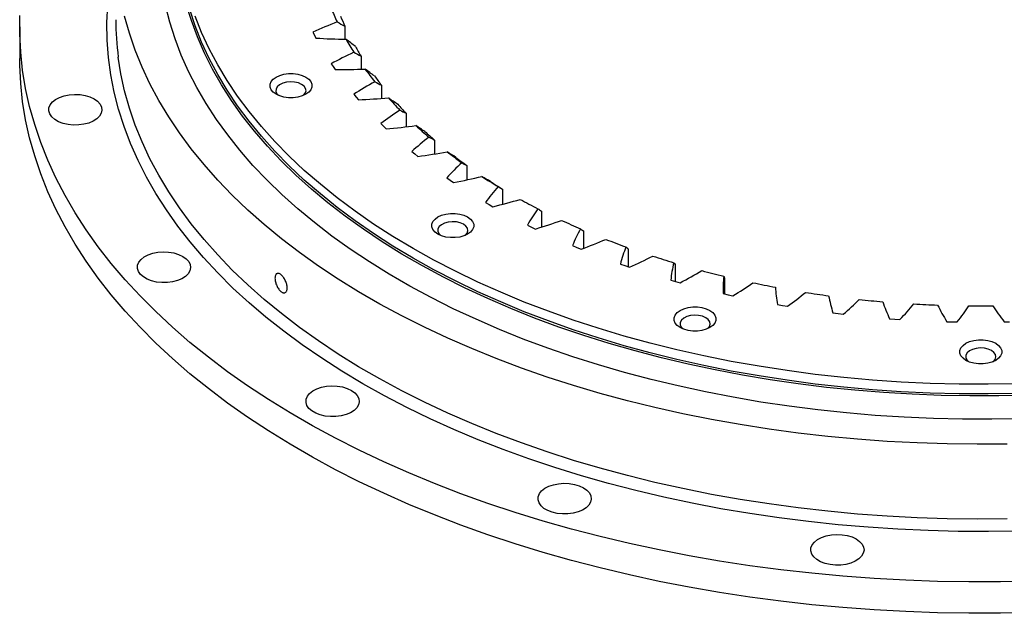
# Model space of a CAD drawing. Header units: millimetres. Extents: x -240 to 2560, y 4801 to 7261.
# Tile 10 of 13: x 1410 to 1743, y 5816 to 6017. Entities that reach past the tile are written whole.
import ezdxf

# ---------------------------------------------------------------- set-up
doc = ezdxf.new("R2010")
doc.units = ezdxf.units.MM
doc.header["$LTSCALE"] = 10

msp = doc.modelspace()

# ---------------------------------------------------------------- linework, layer by layer
at = {"lineweight": 25}
for p, q in [((1410.09, 6014.35), (1410.09, 6003.73)), ((1520.05, 6014.61), (1520.05, 6010.21)), ((1509.25, 6012.53), (1509.75, 6011.55)), ((1509.75, 6011.55), (1510.26, 6010.57)), ((1525.53, 6004.47), (1525.53, 6000.07)), ((1515.42, 6001.89), (1516.06, 6000.94)), ((1516.06, 6000.94), (1516.71, 5999.98)), ((1532.45, 5994.63), (1532.45, 5990.18)), ((1523.09, 5991.58), (1523.86, 5990.66)), ((1523.86, 5990.66), (1524.64, 5989.75)), ((1540.75, 5985.15), (1540.75, 5980.61)), ((1532.21, 5981.68), (1533.11, 5980.8)), ((1533.11, 5980.8), (1534.02, 5979.92)), ((1550.38, 5976.1), (1550.38, 5971.41)), ((1542.71, 5972.24), (1543.74, 5971.41)), ((1543.74, 5971.41), (1544.77, 5970.58)), ((1561.27, 5967.54), (1561.27, 5962.67)), ((1554.53, 5963.34), (1555.67, 5962.55)), ((1555.67, 5962.55), (1556.82, 5961.78)), ((1573.35, 5959.53), (1573.35, 5954.41)), ((1567.59, 5955.03), (1568.83, 5954.3)), ((1568.83, 5954.3), (1570.09, 5953.58)), ((1586.53, 5952.12), (1586.53, 5946.69)), ((1581.78, 5947.37), (1583.13, 5946.7)), ((1583.13, 5946.7), (1584.49, 5946.04)), ((1600.73, 5945.37), (1600.73, 5939.53)), ((1597.03, 5940.41), (1598.47, 5939.81)), ((1598.47, 5939.81), (1599.91, 5939.22)), ((1615.84, 5939.31), (1615.84, 5933.3)), ((1613.22, 5934.2), (1614.73, 5933.68)), ((1614.73, 5933.68), (1616.26, 5933.16)), ((1631.77, 5934), (1631.77, 5928.35)), ((1630.24, 5928.79), (1631.82, 5928.34)), ((1631.82, 5928.34), (1633.42, 5927.89)), ((1648.41, 5929.46), (1648.41, 5924.11)), ((1647.97, 5924.21), (1649.62, 5923.83)), ((1649.62, 5923.83), (1651.27, 5923.46)), ((1666.3, 5920.48), (1668, 5920.19)), ((1668, 5920.19), (1669.7, 5919.9)), ((1685.1, 5917.65), (1686.84, 5917.43)), ((1686.84, 5917.43), (1688.57, 5917.23)), ((1704.25, 5915.72), (1706, 5915.59)), ((1706, 5915.59), (1707.76, 5915.47)), ((1723.6, 5914.71), (1725.37, 5914.66)), ((1725.37, 5914.66), (1727.14, 5914.62)), ((1743.03, 5914.62), (1744.8, 5914.66))]:
    msp.add_line(p, q, dxfattribs=at)
at = {"lineweight": 25, "flags": 128}
for points in [[(1747.83, 5843.92), (1737.64, 5843.76), (1727.43, 5843.81), (1717.24, 5844.07), (1707.07, 5844.53), (1696.94, 5845.19), (1686.84, 5846.05), (1676.81, 5847.11), (1666.85, 5848.37), (1656.96, 5849.83), (1647.17, 5851.48), (1637.49, 5853.33), (1627.92, 5855.37), (1618.48, 5857.6), (1609.18, 5860.02), (1600.02, 5862.62), (1591.03, 5865.4), (1582.21, 5868.36), (1573.57, 5871.49), (1565.13, 5874.8), (1556.89, 5878.27), (1548.86, 5881.9), (1541.05, 5885.69), (1533.47, 5889.63), (1526.14, 5893.72), (1519.05, 5897.96), (1512.22, 5902.33), (1505.65, 5906.84), (1499.36, 5911.47), (1493.35, 5916.23), (1487.63, 5921.11), (1482.2, 5926.09), (1477.08, 5931.19), (1472.26, 5936.38), (1467.75, 5941.66), (1463.57, 5947.03), (1459.7, 5952.48), (1456.17, 5958), (1452.97, 5963.6), (1450.1, 5969.25), (1447.57, 5974.95), (1445.39, 5980.7), (1443.55, 5986.5), (1442.06, 5992.32), (1440.92, 5998.17), (1440.12, 6004.05), (1439.68, 6009.93), (1439.6, 6015.82), (1439.86, 6021.71)], [(1748.65, 5881.9), (1738.79, 5881.72), (1728.92, 5881.74), (1719.06, 5881.97), (1709.22, 5882.4), (1699.41, 5883.03), (1689.65, 5883.86), (1679.94, 5884.89), (1670.31, 5886.12), (1660.75, 5887.55), (1651.29, 5889.17), (1641.94, 5890.98), (1632.7, 5892.98), (1623.59, 5895.18), (1614.62, 5897.55), (1605.81, 5900.11), (1597.15, 5902.85), (1588.68, 5905.76), (1580.38, 5908.85), (1572.28, 5912.1), (1564.39, 5915.52), (1556.71, 5919.1), (1549.25, 5922.83), (1542.03, 5926.71), (1535.05, 5930.74), (1528.33, 5934.91), (1521.86, 5939.21), (1515.66, 5943.65), (1509.74, 5948.2), (1504.11, 5952.88), (1498.76, 5957.67), (1493.72, 5962.56), (1488.97, 5967.56), (1484.54, 5972.65), (1480.42, 5977.83), (1476.63, 5983.08), (1473.15, 5988.42), (1470.01, 5993.82), (1467.21, 5999.28), (1464.74, 6004.79), (1462.61, 6010.36), (1460.82, 6015.96), (1459.38, 6021.6)], [(1750.95, 5889.84), (1741.19, 5889.62), (1731.42, 5889.59), (1721.66, 5889.77), (1711.92, 5890.15), (1702.21, 5890.73), (1692.53, 5891.51), (1682.92, 5892.49), (1673.37, 5893.67), (1663.9, 5895.05), (1654.52, 5896.62), (1645.25, 5898.39), (1636.09, 5900.35), (1627.06, 5902.49), (1618.17, 5904.82), (1609.43, 5907.34), (1600.85, 5910.03), (1592.45, 5912.9), (1584.22, 5915.94), (1576.2, 5919.15), (1568.37, 5922.53), (1560.77, 5926.06), (1553.38, 5929.75), (1546.24, 5933.59), (1539.33, 5937.58), (1532.68, 5941.71), (1526.29, 5945.97), (1520.16, 5950.36), (1514.32, 5954.88), (1508.76, 5959.51), (1503.49, 5964.26), (1498.52, 5969.11), (1493.85, 5974.06), (1489.49, 5979.11), (1485.46, 5984.24), (1481.74, 5989.45), (1478.35, 5994.74), (1475.29, 6000.09), (1472.57, 6005.51), (1470.18, 6010.97), (1468.13, 6016.48), (1466.43, 6022.04)], [(1747.34, 5890.43), (1737.54, 5890.28), (1727.73, 5890.33), (1717.94, 5890.59), (1708.17, 5891.05), (1698.43, 5891.71), (1688.74, 5892.57), (1679.12, 5893.64), (1669.56, 5894.91), (1660.09, 5896.37), (1650.72, 5898.03), (1641.46, 5899.89), (1632.32, 5901.94), (1623.31, 5904.17), (1614.45, 5906.59), (1605.75, 5909.2), (1597.22, 5911.99), (1588.86, 5914.95), (1580.7, 5918.08), (1572.74, 5921.38), (1564.99, 5924.85), (1557.46, 5928.47), (1550.16, 5932.25), (1543.11, 5936.18), (1536.3, 5940.25), (1529.75, 5944.47), (1523.47, 5948.81), (1517.47, 5953.29), (1511.75, 5957.88), (1506.32, 5962.6), (1501.19, 5967.42), (1496.37, 5972.35), (1491.86, 5977.37), (1487.66, 5982.48), (1483.79, 5987.68), (1480.24, 5992.96), (1477.03, 5998.31), (1474.15, 6003.72), (1471.61, 6009.18), (1469.42, 6014.7), (1467.57, 6020.26)], [(1752.45, 5827), (1741.77, 5826.77), (1731.08, 5826.74), (1720.39, 5826.92), (1709.72, 5827.3), (1699.08, 5827.88), (1688.47, 5828.67), (1677.92, 5829.65), (1667.43, 5830.84), (1657.01, 5832.22), (1646.67, 5833.8), (1636.44, 5835.58), (1626.3, 5837.55), (1616.29, 5839.71), (1606.4, 5842.06), (1596.66, 5844.6), (1587.06, 5847.32), (1577.63, 5850.22), (1568.36, 5853.3), (1559.27, 5856.55), (1550.38, 5859.97), (1541.68, 5863.56), (1533.2, 5867.32), (1524.93, 5871.23), (1516.89, 5875.3), (1509.09, 5879.52), (1501.53, 5883.88), (1494.22, 5888.38), (1487.17, 5893.03), (1480.4, 5897.8), (1473.89, 5902.7), (1467.67, 5907.72), (1461.74, 5912.85), (1456.11, 5918.1), (1450.78, 5923.45), (1445.75, 5928.89), (1441.04, 5934.43), (1436.65, 5940.06), (1432.57, 5945.77), (1428.83, 5951.55), (1425.42, 5957.4), (1422.34, 5963.31), (1419.6, 5969.27), (1417.21, 5975.29), (1415.15, 5981.34), (1413.45, 5987.44), (1412.09, 5993.56), (1411.08, 5999.7), (1410.42, 6005.86), (1410.11, 6012.03), (1410.15, 6018.2)], [(1743.97, 5873.33), (1733.82, 5873.25), (1723.67, 5873.38), (1713.53, 5873.71), (1703.42, 5874.24), (1693.34, 5874.98), (1683.32, 5875.92), (1673.36, 5877.05), (1663.47, 5878.39), (1653.68, 5879.92), (1643.97, 5881.65), (1634.38, 5883.57), (1624.91, 5885.69), (1615.57, 5887.99), (1606.38, 5890.48), (1597.34, 5893.15), (1588.47, 5896), (1579.77, 5899.02), (1571.26, 5902.22), (1562.95, 5905.59), (1554.85, 5909.12), (1546.96, 5912.81), (1539.3, 5916.66), (1531.88, 5920.65), (1524.7, 5924.8), (1517.77, 5929.08), (1511.11, 5933.51), (1504.71, 5938.06), (1498.6, 5942.74), (1492.77, 5947.54), (1487.23, 5952.45), (1481.98, 5957.47), (1477.05, 5962.59), (1472.42, 5967.81), (1468.11, 5973.12), (1464.13, 5978.51), (1460.47, 5983.97), (1457.14, 5989.51), (1454.14, 5995.11), (1451.49, 6000.77), (1449.17, 6006.48), (1447.2, 6012.23), (1445.58, 6018.01)], [(1747.34, 5893.7), (1737.54, 5893.55), (1727.73, 5893.6), (1717.94, 5893.85), (1708.17, 5894.31), (1698.43, 5894.98), (1688.74, 5895.84), (1679.12, 5896.91), (1669.56, 5898.17), (1660.09, 5899.64), (1650.72, 5901.3), (1641.46, 5903.15), (1632.32, 5905.2), (1623.31, 5907.44), (1614.45, 5909.86), (1605.75, 5912.47), (1597.22, 5915.25), (1588.86, 5918.21), (1580.7, 5921.35), (1572.74, 5924.65), (1564.99, 5928.11), (1557.46, 5931.74), (1550.16, 5935.52), (1543.11, 5939.45), (1536.3, 5943.52), (1529.75, 5947.73), (1523.47, 5952.08), (1517.47, 5956.55), (1511.75, 5961.15), (1506.32, 5965.86), (1501.19, 5970.68), (1496.37, 5975.61), (1491.86, 5980.64), (1487.66, 5985.75), (1483.79, 5990.95), (1480.24, 5996.22), (1477.03, 6001.57), (1474.15, 6006.98), (1471.61, 6012.45), (1469.42, 6017.96)], [(1752.45, 5816.38), (1741.77, 5816.15), (1731.08, 5816.13), (1720.39, 5816.3), (1709.72, 5816.68), (1699.08, 5817.27), (1688.47, 5818.05), (1677.92, 5819.04), (1667.43, 5820.22), (1657.01, 5821.61), (1646.67, 5823.19), (1636.44, 5824.96), (1626.3, 5826.93), (1616.29, 5829.1), (1606.4, 5831.45), (1596.66, 5833.98), (1587.06, 5836.7), (1577.63, 5839.6), (1568.36, 5842.68), (1559.27, 5845.93), (1550.38, 5849.36), (1541.68, 5852.95), (1533.2, 5856.7), (1524.93, 5860.61), (1516.89, 5864.68), (1509.09, 5868.9), (1501.53, 5873.26), (1494.22, 5877.77), (1487.17, 5882.41), (1480.4, 5887.18), (1473.89, 5892.08), (1467.67, 5897.1), (1461.74, 5902.24), (1456.11, 5907.48), (1450.78, 5912.83), (1445.75, 5918.28), (1441.04, 5923.82), (1436.65, 5929.45), (1432.57, 5935.15), (1428.83, 5940.93), (1425.42, 5946.78), (1422.34, 5952.69), (1419.6, 5958.66), (1417.21, 5964.67), (1415.15, 5970.73), (1413.45, 5976.82), (1412.09, 5982.94), (1411.08, 5989.09), (1410.42, 5995.25), (1410.11, 6001.42), (1410.09, 6003.73)], [(1743.97, 5848.02), (1733.82, 5847.94), (1723.67, 5848.07), (1713.53, 5848.4), (1703.42, 5848.93), (1693.34, 5849.67), (1683.32, 5850.6), (1673.36, 5851.74), (1663.47, 5853.08), (1653.68, 5854.61), (1643.97, 5856.34), (1634.38, 5858.26), (1624.91, 5860.38), (1615.57, 5862.68), (1606.38, 5865.16), (1597.34, 5867.83), (1588.47, 5870.68), (1579.77, 5873.71), (1571.26, 5876.91), (1562.95, 5880.27), (1554.85, 5883.8), (1546.96, 5887.5), (1539.3, 5891.34), (1531.88, 5895.34), (1524.7, 5899.49), (1517.77, 5903.77), (1511.11, 5908.19), (1504.71, 5912.75), (1498.6, 5917.43), (1492.77, 5922.22), (1487.23, 5927.14), (1481.98, 5932.16), (1477.05, 5937.28), (1472.42, 5942.5), (1468.11, 5947.8), (1464.13, 5953.19), (1460.47, 5958.66), (1457.14, 5964.2), (1454.14, 5969.8), (1451.49, 5975.46), (1449.17, 5981.16), (1447.2, 5986.91), (1445.58, 5992.7), (1444.3, 5998.51), (1443.42, 6004.08)], [(1506.83, 5997.39), (1507.82, 5996.67), (1508.51, 5995.85), (1508.86, 5994.95), (1508.86, 5994.03), (1508.51, 5993.14), (1507.82, 5992.31), (1506.83, 5991.59), (1505.58, 5991.02), (1504.15, 5990.62), (1502.6, 5990.42), (1501.01, 5990.42), (1499.46, 5990.62), (1498.03, 5991.02), (1496.79, 5991.59), (1495.79, 5992.31), (1495.1, 5993.14), (1494.75, 5994.03), (1494.75, 5994.95), (1495.1, 5995.85), (1495.79, 5996.67), (1496.79, 5997.39), (1498.03, 5997.96), (1499.46, 5998.36), (1501.01, 5998.56), (1502.6, 5998.56), (1504.15, 5998.36), (1505.58, 5997.96), (1506.83, 5997.39)], [(1505.41, 5994.94), (1504.31, 5995.43), (1503.01, 5995.72), (1501.63, 5995.8), (1500.26, 5995.67), (1499.01, 5995.32), (1497.96, 5994.79), (1497.2, 5994.12), (1496.78, 5993.36), (1496.73, 5992.56), (1497.06, 5991.78), (1497.61, 5991.19)], [(1506, 5991.19), (1506.07, 5991.24), (1506.67, 5991.97), (1506.9, 5992.76), (1506.76, 5993.56), (1506.25, 5994.3), (1505.41, 5994.94)], [(1435.27, 5990.02), (1436.42, 5989.21), (1437.26, 5988.28), (1437.76, 5987.27), (1437.9, 5986.22), (1437.67, 5985.18), (1437.08, 5984.18), (1436.16, 5983.28), (1434.94, 5982.5), (1433.47, 5981.87), (1431.81, 5981.43), (1430.04, 5981.2), (1428.22, 5981.17), (1426.43, 5981.36), (1424.73, 5981.75), (1423.21, 5982.32), (1421.93, 5983.07), (1420.92, 5983.95), (1420.25, 5984.92), (1419.93, 5985.96), (1419.97, 5987.01), (1420.39, 5988.03), (1421.15, 5988.99), (1422.22, 5989.83), (1423.57, 5990.54), (1425.14, 5991.07), (1426.87, 5991.41), (1428.67, 5991.54), (1430.49, 5991.46), (1432.24, 5991.18), (1433.85, 5990.69), (1435.27, 5990.02)], [(1561.56, 5950.1), (1562.55, 5949.38), (1563.24, 5948.56), (1563.6, 5947.66), (1563.6, 5946.74), (1563.24, 5945.85), (1562.55, 5945.02), (1561.56, 5944.3), (1560.32, 5943.73), (1558.89, 5943.33), (1557.34, 5943.13), (1555.75, 5943.13), (1554.2, 5943.33), (1552.76, 5943.73), (1551.52, 5944.3), (1550.53, 5945.02), (1549.84, 5945.85), (1549.49, 5946.74), (1549.49, 5947.66), (1549.84, 5948.56), (1550.53, 5949.38), (1551.52, 5950.1), (1552.76, 5950.67), (1554.2, 5951.07), (1555.75, 5951.28), (1557.34, 5951.28), (1558.89, 5951.07), (1560.32, 5950.67), (1561.56, 5950.1)], [(1560.15, 5947.65), (1559.04, 5948.14), (1557.75, 5948.43), (1556.37, 5948.51), (1555, 5948.38), (1553.74, 5948.03), (1552.7, 5947.5), (1551.94, 5946.83), (1551.51, 5946.07), (1551.47, 5945.27), (1551.8, 5944.49), (1552.34, 5943.9)], [(1560.74, 5943.9), (1560.81, 5943.95), (1561.4, 5944.68), (1561.64, 5945.47), (1561.5, 5946.27), (1560.99, 5947.01), (1560.15, 5947.65)], [(1465.24, 5936.77), (1466.39, 5935.96), (1467.23, 5935.03), (1467.73, 5934.02), (1467.87, 5932.97), (1467.64, 5931.93), (1467.05, 5930.93), (1466.13, 5930.03), (1464.91, 5929.25), (1463.44, 5928.62), (1461.78, 5928.18), (1460.01, 5927.95), (1458.19, 5927.92), (1456.4, 5928.11), (1454.71, 5928.5), (1453.19, 5929.07), (1451.9, 5929.82), (1450.9, 5930.69), (1450.22, 5931.67), (1449.9, 5932.71), (1449.95, 5933.76), (1450.36, 5934.78), (1451.12, 5935.74), (1452.2, 5936.58), (1453.55, 5937.29), (1455.12, 5937.82), (1456.84, 5938.16), (1458.65, 5938.29), (1460.46, 5938.21), (1462.21, 5937.93), (1463.83, 5937.44), (1465.24, 5936.77)], [(1643.48, 5918.5), (1644.47, 5917.79), (1645.16, 5916.96), (1645.51, 5916.06), (1645.51, 5915.15), (1645.16, 5914.25), (1644.47, 5913.42), (1643.48, 5912.71), (1642.24, 5912.13), (1640.8, 5911.74), (1639.25, 5911.53), (1637.66, 5911.53), (1636.11, 5911.74), (1634.68, 5912.13), (1633.44, 5912.71), (1632.45, 5913.42), (1631.76, 5914.25), (1631.4, 5915.15), (1631.4, 5916.06), (1631.76, 5916.96), (1632.45, 5917.79), (1633.44, 5918.5), (1634.68, 5919.07), (1636.11, 5919.47), (1637.66, 5919.68), (1639.25, 5919.68), (1640.8, 5919.47), (1642.24, 5919.07), (1643.48, 5918.5)], [(1642.06, 5916.05), (1640.96, 5916.54), (1639.67, 5916.83), (1638.28, 5916.91), (1636.91, 5916.78), (1635.66, 5916.43), (1634.61, 5915.91), (1633.85, 5915.24), (1633.43, 5914.47), (1633.38, 5913.67), (1633.71, 5912.89), (1634.26, 5912.3)], [(1642.65, 5912.3), (1642.72, 5912.36), (1643.32, 5913.08), (1643.55, 5913.87), (1643.41, 5914.67), (1642.9, 5915.41), (1642.06, 5916.05)], [(1740.11, 5907.41), (1741.1, 5906.69), (1741.79, 5905.86), (1742.14, 5904.97), (1742.14, 5904.05), (1741.79, 5903.15), (1741.1, 5902.33), (1740.11, 5901.61), (1738.86, 5901.04), (1737.43, 5900.64), (1735.88, 5900.44), (1734.29, 5900.44), (1732.74, 5900.64), (1731.31, 5901.04), (1730.06, 5901.61), (1729.07, 5902.33), (1728.38, 5903.15), (1728.03, 5904.05), (1728.03, 5904.97), (1728.38, 5905.86), (1729.07, 5906.69), (1730.06, 5907.41), (1731.31, 5907.98), (1732.74, 5908.38), (1734.29, 5908.58), (1735.88, 5908.58), (1737.43, 5908.38), (1738.86, 5907.98), (1740.11, 5907.41)], [(1738.69, 5904.96), (1737.58, 5905.44), (1736.29, 5905.74), (1734.91, 5905.82), (1733.54, 5905.68), (1732.29, 5905.34), (1731.24, 5904.81), (1730.48, 5904.14), (1730.06, 5903.38), (1730.01, 5902.57), (1730.34, 5901.8), (1730.89, 5901.2)], [(1739.28, 5901.2), (1739.35, 5901.26), (1739.95, 5901.98), (1740.18, 5902.78), (1740.04, 5903.57), (1739.53, 5904.32), (1738.69, 5904.96)], [(1522.25, 5891.48), (1523.4, 5890.66), (1524.24, 5889.73), (1524.74, 5888.72), (1524.88, 5887.67), (1524.65, 5886.63), (1524.06, 5885.63), (1523.14, 5884.73), (1521.92, 5883.95), (1520.45, 5883.33), (1518.79, 5882.89), (1517.02, 5882.65), (1515.2, 5882.62), (1513.41, 5882.81), (1511.72, 5883.2), (1510.19, 5883.78), (1508.91, 5884.52), (1507.9, 5885.4), (1507.23, 5886.37), (1506.91, 5887.41), (1506.95, 5888.46), (1507.37, 5889.48), (1508.13, 5890.44), (1509.2, 5891.29), (1510.56, 5891.99), (1512.12, 5892.52), (1513.85, 5892.86), (1515.65, 5893), (1517.47, 5892.92), (1519.22, 5892.63), (1520.83, 5892.14), (1522.25, 5891.48)], [(1600.71, 5858.57), (1601.86, 5857.75), (1602.71, 5856.82), (1603.21, 5855.81), (1603.35, 5854.76), (1603.12, 5853.72), (1602.53, 5852.72), (1601.6, 5851.82), (1600.38, 5851.04), (1598.91, 5850.41), (1597.26, 5849.98), (1595.49, 5849.74), (1593.66, 5849.71), (1591.87, 5849.9), (1590.18, 5850.29), (1588.66, 5850.87), (1587.37, 5851.61), (1586.37, 5852.49), (1585.7, 5853.46), (1585.37, 5854.5), (1585.42, 5855.55), (1585.83, 5856.57), (1586.59, 5857.53), (1587.67, 5858.38), (1589.02, 5859.08), (1590.59, 5859.61), (1592.31, 5859.95), (1594.12, 5860.09), (1595.94, 5860.01), (1597.69, 5859.72), (1599.3, 5859.23), (1600.71, 5858.57)], [(1692.95, 5841.26), (1694.11, 5840.45), (1694.95, 5839.52), (1695.45, 5838.51), (1695.59, 5837.46), (1695.36, 5836.42), (1694.77, 5835.42), (1693.84, 5834.51), (1692.62, 5833.73), (1691.16, 5833.11), (1689.5, 5832.67), (1687.73, 5832.44), (1685.91, 5832.41), (1684.11, 5832.59), (1682.42, 5832.98), (1680.9, 5833.56), (1679.62, 5834.31), (1678.61, 5835.18), (1677.94, 5836.16), (1677.62, 5837.2), (1677.66, 5838.25), (1678.07, 5839.27), (1678.83, 5840.23), (1679.91, 5841.07), (1681.26, 5841.78), (1682.83, 5842.31), (1684.56, 5842.65), (1686.36, 5842.78), (1688.18, 5842.7), (1689.93, 5842.42), (1691.54, 5841.93), (1692.95, 5841.26)]]:
    msp.add_lwpolyline(points, dxfattribs=at)
at = {"lineweight": 25}
for centre, radius, start, end in [((1598.07, 6054.12), 89.19, 202.0972, 205.2733), ((1540.6, 6016.81), 98.01, 180.0098, 187.4657), ((1599.89, 6051.63), 88, 202.4976, 204.8729), ((1607.83, 6059.19), 100.19, 209.2694, 212.2086), ((1609.52, 6056.62), 98.86, 209.64, 211.8381), ((1619.58, 6067.15), 114.39, 215.8834, 218.574), ((1621.11, 6064.48), 112.87, 216.2226, 218.2348), ((1632.78, 6078.36), 131.71, 221.926, 224.3752), ((1634.13, 6075.54), 129.96, 222.2347, 224.0664), ((1646.84, 6092.9), 151.95, 227.4227, 229.6494), ((1648.01, 6089.88), 149.93, 227.7034, 229.3686), ((1661.18, 6110.64), 174.76, 232.4215, 234.4499), ((1662.15, 6107.39), 172.44, 232.6772, 234.1942), ((1675.19, 6131.21), 199.66, 236.9801, 238.8361), ((1675.98, 6127.69), 197.01, 237.2141, 238.6021), ((1688.36, 6154.02), 226, 241.158, 242.8669), ((1700.24, 6178.3), 253.04, 245.0122, 246.597), ((1710.48, 6203.13), 279.9, 248.5946, 250.0764), ((1718.87, 6227.5), 305.67, 251.9519, 253.3492), ((1725.34, 6250.36), 329.44, 255.1256, 256.4547), ((1729.94, 6270.71), 350.3, 258.1523, 259.4281), ((1732.86, 6287.61), 367.46, 261.065, 262.3008), ((1734.42, 6300.29), 380.23, 263.8935, 265.1015), ((1735, 6308.15), 388.11, 266.6655, 267.8571), ((1735.09, 6310.81), 390.77, 269.4069, 270.5931)]:
    msp.add_arc(centre, radius, start, end, dxfattribs=at)
for points in [[(1517.42, 6016.04), (1514.61, 6014.93), (1511.89, 6013.76), (1509.25, 6012.53)], [(1517.42, 6016.04), (1518.29, 6015.57), (1519.17, 6015.1), (1520.05, 6014.61)], [(1510.26, 6010.57), (1513.64, 6010.37), (1517.03, 6010.25), (1520.43, 6010.2)], [(1523.6, 6007.73), (1522.54, 6008.55), (1521.49, 6009.37), (1520.43, 6010.2)], [(1523.06, 6005.78), (1520.42, 6004.54), (1517.87, 6003.24), (1515.42, 6001.89)], [(1523.06, 6005.78), (1523.88, 6005.36), (1524.7, 6004.92), (1525.53, 6004.47)], [(1516.71, 5999.98), (1520.1, 5999.95), (1523.5, 5999.99), (1526.9, 6000.11)], [(1530.05, 5997.79), (1529, 5998.55), (1527.95, 5999.33), (1526.9, 6000.11)], [(1530.14, 5995.83), (1527.69, 5994.47), (1525.34, 5993.05), (1523.09, 5991.58)], [(1530.14, 5995.83), (1530.91, 5995.44), (1531.67, 5995.04), (1532.45, 5994.63)], [(1524.64, 5989.75), (1528.04, 5989.87), (1531.41, 5990.07), (1534.78, 5990.35)], [(1537.91, 5988.18), (1536.87, 5988.9), (1535.83, 5989.62), (1534.78, 5990.35)], [(1538.63, 5986.24), (1536.39, 5984.77), (1534.24, 5983.25), (1532.21, 5981.68)], [(1538.63, 5986.24), (1539.33, 5985.89), (1540.04, 5985.52), (1540.75, 5985.15)], [(1534.02, 5979.92), (1537.38, 5980.21), (1540.72, 5980.57), (1544.04, 5981.01)], [(1547.12, 5978.99), (1546.09, 5979.66), (1545.07, 5980.33), (1544.04, 5981.01)], [(1548.46, 5977.1), (1546.43, 5975.52), (1544.52, 5973.9), (1542.71, 5972.24)], [(1548.46, 5977.1), (1549.09, 5976.77), (1549.73, 5976.44), (1550.38, 5976.1)], [(1544.77, 5970.58), (1548.08, 5971.02), (1551.36, 5971.54), (1554.6, 5972.14)], [(1557.6, 5970.26), (1556.61, 5970.88), (1555.61, 5971.51), (1554.6, 5972.14)], [(1559.57, 5968.45), (1557.77, 5966.78), (1556.09, 5965.08), (1554.53, 5963.34)], [(1559.57, 5968.45), (1560.13, 5968.15), (1560.69, 5967.85), (1561.27, 5967.54)], [(1556.82, 5961.78), (1560.06, 5962.38), (1563.25, 5963.05), (1566.39, 5963.8)], [(1569.31, 5962.07), (1568.34, 5962.64), (1567.37, 5963.22), (1566.39, 5963.8)], [(1571.87, 5960.36), (1570.32, 5958.61), (1568.89, 5956.84), (1567.59, 5955.03)], [(1571.87, 5960.36), (1572.35, 5960.09), (1572.85, 5959.81), (1573.35, 5959.53)], [(1570.09, 5953.58), (1573.23, 5954.33), (1576.31, 5955.16), (1579.34, 5956.05)], [(1585.29, 5952.89), (1584, 5951.07), (1582.83, 5949.23), (1581.78, 5947.37)], [(1585.29, 5952.89), (1585.69, 5952.64), (1586.11, 5952.38), (1586.53, 5952.12)], [(1584.49, 5946.04), (1587.5, 5946.94), (1590.46, 5947.91), (1593.35, 5948.95)], [(1599.73, 5946.08), (1598.7, 5944.21), (1597.8, 5942.32), (1597.03, 5940.41)], [(1599.73, 5946.08), (1600.05, 5945.85), (1600.39, 5945.61), (1600.73, 5945.37)], [(1599.91, 5939.22), (1602.79, 5940.26), (1605.59, 5941.37), (1608.33, 5942.54)], [(1615.1, 5939.98), (1614.34, 5938.07), (1613.71, 5936.14), (1613.22, 5934.2)], [(1615.1, 5939.98), (1615.34, 5939.76), (1615.58, 5939.54), (1615.84, 5939.31)], [(1616.26, 5933.16), (1618.98, 5934.33), (1621.62, 5935.57), (1624.17, 5936.86)], [(1631.29, 5934.64), (1630.8, 5932.7), (1630.45, 5930.75), (1630.24, 5928.79)], [(1631.29, 5934.64), (1631.44, 5934.43), (1631.6, 5934.22), (1631.77, 5934)], [(1633.42, 5927.89), (1635.96, 5929.19), (1638.41, 5930.55), (1640.77, 5931.96)], [(1648.18, 5930.09), (1647.98, 5928.13), (1647.91, 5926.17), (1647.97, 5924.21)], [(1648.18, 5930.09), (1648.24, 5929.88), (1648.32, 5929.67), (1648.41, 5929.46)], [(1651.27, 5923.46), (1653.62, 5924.88), (1655.87, 5926.35), (1658.02, 5927.87)], [(1665.67, 5926.36), (1665.75, 5924.39), (1665.96, 5922.43), (1666.3, 5920.48)], [(1669.7, 5919.9), (1671.83, 5921.42), (1673.87, 5923), (1675.79, 5924.62)], [(1683.63, 5923.47), (1683.99, 5921.52), (1684.48, 5919.58), (1685.1, 5917.65)], [(1688.57, 5917.23), (1690.48, 5918.85), (1692.28, 5920.51), (1693.97, 5922.22)], [(1701.95, 5921.45), (1702.58, 5919.52), (1703.35, 5917.61), (1704.25, 5915.72)], [(1707.76, 5915.47), (1709.43, 5917.17), (1710.99, 5918.92), (1712.43, 5920.7)], [(1720.49, 5920.31), (1721.4, 5918.42), (1722.44, 5916.55), (1723.6, 5914.71)], [(1727.14, 5914.62), (1728.56, 5916.4), (1729.86, 5918.22), (1731.04, 5920.06)], [(1739.13, 5920.06), (1740.31, 5918.22), (1741.61, 5916.4), (1743.03, 5914.62)]]:
    msp.add_open_spline(points, degree=3, dxfattribs=at)
msp.add_open_spline([(1500.52, 5926.12), (1500.52, 5925.93), (1500.51, 5925.76), (1500.46, 5925.44), (1500.42, 5925.29), (1500.31, 5925.02), (1500.25, 5924.91), (1500.09, 5924.71), (1500.01, 5924.63), (1499.81, 5924.52), (1499.71, 5924.48), (1499.48, 5924.45), (1499.36, 5924.46), (1499.11, 5924.51), (1498.98, 5924.56), (1498.72, 5924.7), (1498.58, 5924.79), (1498.31, 5925), (1498.18, 5925.13), (1497.92, 5925.41), (1497.79, 5925.56), (1497.54, 5925.91), (1497.42, 5926.09), (1497.2, 5926.48), (1497.1, 5926.68), (1496.91, 5927.1), (1496.82, 5927.31), (1496.68, 5927.74), (1496.61, 5927.96), (1496.51, 5928.39), (1496.47, 5928.6), (1496.42, 5929), (1496.41, 5929.21), (1496.41, 5929.58), (1496.42, 5929.75), (1496.47, 5930.08), (1496.51, 5930.23), (1496.61, 5930.49), (1496.67, 5930.61), (1496.82, 5930.8), (1496.91, 5930.87), (1497.09, 5930.99), (1497.2, 5931.02), (1497.42, 5931.05), (1497.54, 5931.05), (1497.78, 5930.99), (1497.91, 5930.94), (1498.18, 5930.81), (1498.31, 5930.72), (1498.58, 5930.5), (1498.72, 5930.38), (1498.98, 5930.1), (1499.11, 5929.94), (1499.36, 5929.6), (1499.48, 5929.42), (1499.71, 5929.03), (1499.81, 5928.83), (1500.01, 5928.42), (1500.09, 5928.2), (1500.24, 5927.77), (1500.31, 5927.56), (1500.47, 5926.92), (1500.52, 5926.5), (1500.52, 5926.12)], degree=3, knots=[0, 0, 0, 0, 0.03125, 0.03125, 0.0625, 0.0625, 0.09375, 0.09375, 0.125, 0.125, 0.15625, 0.15625, 0.1875, 0.1875, 0.21875, 0.21875, 0.25, 0.25, 0.28125, 0.28125, 0.3125, 0.3125, 0.34375, 0.34375, 0.375, 0.375, 0.40625, 0.40625, 0.4375, 0.4375, 0.46875, 0.46875, 0.5, 0.5, 0.53125, 0.53125, 0.5625, 0.5625, 0.59375, 0.59375, 0.625, 0.625, 0.65625, 0.65625, 0.6875, 0.6875, 0.71875, 0.71875, 0.75, 0.75, 0.78125, 0.78125, 0.8125, 0.8125, 0.84375, 0.84375, 0.875, 0.875, 0.90625, 0.90625, 0.9375, 0.9375, 1, 1, 1, 1], dxfattribs=at)

doc.saveas('drawing.dxf')
